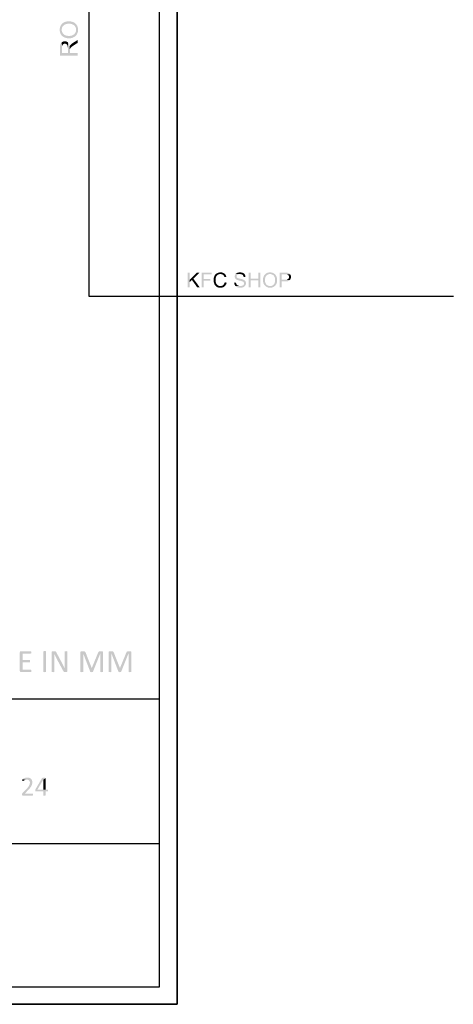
# Model space of a CAD drawing. Header units: millimetres. Extents: x 502444 to 745500, y -417645 to -375189.
# Tile 110 of 208: x 705053 to 708959, y -415327 to -406471. Entities that reach past the tile are written whole.
import ezdxf

# ---------------------------------------------------------------- set-up
doc = ezdxf.new("R2010")
doc.units = ezdxf.units.MM
doc.layers.add('PDF_Geometry', color=7, linetype='Continuous')
doc.layers.add('PDF_Solid Fills', color=7, linetype='Continuous')

msp = doc.modelspace()

# ---------------------------------------------------------------- hatches: boundary and pattern name
at = {"layer": 'PDF_Solid Fills', "lineweight": 25, "transparency": 33554559}
for color, points in [(5, [(705413.96761, -406562.17941), (705413.96867, -406562.53173), (705414.06993, -406566.68468), (705414.34525, -406570.74163), (705414.79461, -406574.70259), (705415.41803, -406578.5665), (705416.2155, -406582.33442), (705417.18648, -406586.00635), (705418.33153, -406589.58123), (705419.65061, -406593.06013), (705421.14322, -406596.44303), (705422.80989, -406599.72994), (705424.6506, -406602.92086), (705426.66484, -406606.01473), (705428.85364, -406609.01262), (705431.21598, -406611.91451), (705433.75236, -406614.72041), (705436.46228, -406617.43031), (705438.1706, -406618.99466), (705440.85889, -406621.25942), (705443.65793, -406623.38705), (705446.5672, -406625.37755), (705449.58777, -406627.23092), (705452.71856, -406628.94716), (705455.96011, -406630.52627), (705459.31295, -406631.96719), (705462.77549, -406633.27204), (705466.34932, -406634.43871), (705470.03391, -406635.46824), (705473.82873, -406636.36064), (705477.73431, -406637.11486), (705481.75065, -406637.733), (705485.87775, -406638.21401), (705490.1156, -406638.55684), (705494.46369, -406638.76253), (705498.92254, -406638.8311), (705501.39458, -406638.79945), (705505.31809, -406638.61697), (705509.2031, -406638.27097), (705513.04909, -406637.76359), (705516.85656, -406637.09376), (705520.62554, -406636.26043), (705524.35549, -406635.26571), (705528.04693, -406634.10748), (705531.69935, -406632.78681), (705535.31326, -406631.30475), (705538.88867, -406629.65918), (705540.74996, -406628.72459), (705544.19246, -406626.82164), (705547.4915, -406624.76363), (705550.64603, -406622.5495), (705553.65709, -406620.17925), (705556.52417, -406617.65394), (705559.24674, -406614.97251), (705561.82584, -406612.13497), (705561.49251, -406562.39777), (705561.46561, -406564.25747), (705561.22195, -406568.23952), (705560.72405, -406572.10027), (705559.97142, -406575.83866), (705558.96404, -406579.45679), (705557.70191, -406582.95256), (705556.18556, -406586.32703), (705554.415, -406589.58018), (705552.38916, -406592.71203), (705550.10911, -406595.72257), (705547.5743, -406598.6118), (705544.78528, -406601.37867), (705542.48676, -406603.41664), (705539.70354, -406605.58541), (705536.77106, -406607.56536), (705533.68932, -406609.3565), (705530.45885, -406610.95881), (705527.07963, -406612.37337), (705523.55064, -406613.5991), (705519.87343, -406614.63602), (705516.04696, -406615.48412), (705512.07124, -406616.14445), (705507.94678, -406616.61597), (705503.67306, -406616.89867), (705499.25007, -406616.99255), (705496.54597, -406616.96935), (705491.7828, -406616.80795), (705487.21424, -406616.49361), (705482.84084, -406616.0242), (705478.66205, -406615.40184), (705474.67894, -406614.62547), (705470.88992, -406613.69615), (705467.29657, -406612.61176), (705463.89785, -406611.37443), (705460.69427, -406609.98413), (705457.68532, -406608.43878), (705454.87203, -406606.74047), (705452.25284, -406604.88921), (705449.82933, -406602.88289), (705447.60043, -406600.72361), (705447.21119, -406600.31116), (705444.60676, -406597.34493), (705442.25023, -406594.27743), (705440.14159, -406591.10655), (705438.28136, -406587.83441), (705436.6685, -406584.45994), (705435.30458, -406580.98316), (705434.18802, -406577.40406), (705433.31988, -406573.72368), (705432.69963, -406569.941), (705432.32779, -406566.05704), (705432.20385, -406562.06971), (705431.28771, -406512.73441), (705428.89426, -406515.74178), (705426.65218, -406518.90211), (705424.55988, -406522.21539), (705423.06463, -406524.84618), (705421.33626, -406528.24175), (705419.78985, -406531.7122), (705418.4254, -406535.25861), (705417.24292, -406538.87885), (705416.24187, -406542.57504), (705415.4233, -406546.34613), (705414.7867, -406550.19105), (705414.33153, -406554.11193), (705414.05886, -406558.1077)]), (5, [(705431.28771, -406512.73441), (705432.20385, -406562.06971), (705432.28138, -406558.97478), (705432.61629, -406555.02543), (705433.21492, -406551.17839), (705434.07832, -406547.43262), (705435.20595, -406543.78706), (705436.59835, -406540.24382), (705438.25447, -406536.80185), (705440.17482, -406533.4622), (705441.87735, -406530.95798), (705444.22649, -406527.96116), (705446.78714, -406525.16158), (705449.56087, -406522.56033), (705452.54662, -406520.15738), (705455.74492, -406517.95169), (705459.15578, -406515.94431), (705462.77866, -406514.13525), (705466.07664, -406512.765), (705469.51176, -406511.55087), (705473.06819, -406510.49813), (705476.74592, -406509.60783), (705480.54549, -406508.87893), (705484.46583, -406508.31248), (705488.50854, -406507.90741), (705492.67203, -406507.6648), (705496.95736, -406507.58358), (705498.67834, -406507.59518), (705503.16198, -406507.74602), (705507.48739, -406508.06881), (705511.65563, -406508.56353), (705515.66617, -406509.23125), (705519.51953, -406510.06986), (705523.21519, -406511.08146), (705526.75369, -406512.265), (705530.13448, -406513.62048), (705533.35757, -406515.1479), (705536.42349, -406516.84726), (705539.33171, -406518.71962), (705542.08276, -406520.76286), (705544.6761, -406522.97911), (705546.32484, -406524.56032), (705548.95721, -406527.3736), (705551.33906, -406530.31136), (705553.46985, -406533.3757), (705555.35013, -406536.56451), (705556.97987, -406539.87884), (705558.35856, -406543.31871), (705559.48671, -406546.8841), (705560.36435, -406550.57396), (705560.99093, -406554.38935), (705561.36699, -406558.33132), (705561.49251, -406562.39777), (705561.82584, -406612.13497), (705564.26097, -406609.14236), (705566.5521, -406605.99364), (705568.69925, -406602.6888), (705570.48932, -406599.60547), (705572.22402, -406596.23523), (705573.7757, -406592.78482), (705575.14543, -406589.25423), (705576.33213, -406585.64243), (705577.33635, -406581.95151), (705578.15808, -406578.17937), (705578.79732, -406574.32706), (705579.25354, -406570.39458), (705579.5278, -406566.38194), (705579.61904, -406562.28806), (705579.60111, -406560.53069), (705579.4297, -406556.58555), (705579.0758, -406552.69105), (705578.5394, -406548.84928), (705577.82106, -406545.06026), (705576.92021, -406541.32293), (705575.83741, -406537.63729), (705574.57212, -406534.00333), (705573.12434, -406530.42212), (705571.49407, -406526.89365), (705569.68184, -406523.41581), (705568.60273, -406521.51075), (705566.56317, -406518.25654), (705564.35538, -406515.14896), (705561.97933, -406512.18905), (705559.43503, -406509.37471), (705556.72248, -406506.70805), (705553.84169, -406504.18696), (705550.79265, -406501.81355), (705547.57536, -406499.58676), (705544.18982, -406497.5066), (705540.63603, -406495.57201), (705538.66188, -406494.59522), (705535.2621, -406493.05936), (705531.78637, -406491.67012), (705528.23417, -406490.42645), (705524.60548, -406489.32941), (705520.90085, -406488.37794), (705517.11922, -406487.57414), (705513.26164, -406486.91591), (705509.32758, -406486.40326), (705505.31651, -406486.03828), (705501.2295, -406485.81887), (705497.06653, -406485.74503), (705495.36348, -406485.75663), (705491.22109, -406485.88638), (705487.1557, -406486.15853), (705483.16731, -406486.57309), (705479.25646, -406487.13005), (705475.42314, -406487.83047), (705471.66682, -406488.67329), (705467.9875, -406489.65852), (705464.38572, -406490.78616), (705460.86094, -406492.05725), (705457.41317, -406493.47075), (705454.04292, -406495.02665), (705452.25073, -406495.94648), (705448.80454, -406497.8874), (705445.50919, -406499.98022), (705442.36363, -406502.226), (705439.36891, -406504.62473), (705436.52504, -406507.17535), (705433.83095, -406509.87893)]), (5, [(705504.05491, -406710.679), (705505.80227, -406747.80336), (705505.80227, -406747.69894), (705505.88929, -406742.79705), (705506.14404, -406738.90149), (705506.56651, -406736.0112), (705507.33866, -406733.40045), (705508.83233, -406729.8319), (705510.82493, -406726.29288), (705512.4589, -406724.08297), (705514.87397, -406721.4258), (705517.89664, -406718.59564), (705521.52638, -406715.59248), (705523.50528, -406714.06823), (705526.12816, -406712.12519), (705529.0406, -406710.04081), (705532.24207, -406707.81719), (705535.73362, -406705.45327), (705539.5142, -406702.95012), (705543.58433, -406700.30561), (705576.88909, -406679.12318), (705576.88909, -406652.4798), (705533.3196, -406680.3236), (705533.06749, -406680.48816), (705529.55062, -406682.85734), (705526.20358, -406685.26662), (705523.02743, -406687.71598), (705520.02164, -406690.20332), (705517.1862, -406692.73074), (705514.52113, -406695.29718), (705512.02641, -406697.90372), (705510.26903, -406700.05033), (705508.2126, -406703.05138), (705506.14088, -406706.59357)]), (5, [(705416.80674, -406722.58086), (705416.80674, -406793.55429), (705576.88909, -406793.55429), (705576.88909, -406772.37186), (705505.80227, -406772.37186), (705505.80227, -406747.80336), (705504.05491, -406710.679), (705503.45787, -406706.86572), (705502.57918, -406702.51024), (705501.5238, -406698.40266), (705500.29279, -406694.54402), (705498.88509, -406690.93433), (705497.30124, -406687.57252), (705495.54122, -406684.45966), (705493.60505, -406681.59469), (705491.49271, -406678.97866), (705489.20421, -406676.61158), (705488.54124, -406675.99871), (705487.45686, -406772.37186), (705434.49656, -406772.37186), (705434.49656, -406721.70745), (705432.38423, -406674.97973), (705429.4375, -406677.52614), (705426.83255, -406680.30461), (705424.56885, -406683.31726), (705422.64639, -406686.56303), (705421.06569, -406690.04192), (705420.62899, -406691.2434), (705419.73289, -406694.15267), (705418.95705, -406697.34992), (705418.29988, -406700.8362), (705417.76243, -406704.60939), (705417.34418, -406708.67057), (705417.04566, -406713.01865), (705416.86686, -406717.65577)]), (5, [(705432.38423, -406674.97973), (705434.49656, -406721.70745), (705434.50236, -406720.718), (705434.70068, -406716.03236), (705435.18063, -406711.71275), (705435.94276, -406707.76023), (705436.98706, -406704.17269), (705438.31354, -406700.95223), (705439.92218, -406698.09886), (705441.813, -406695.61048), (705443.23652, -406694.13157), (705446.15687, -406691.71597), (705449.34199, -406689.83728), (705452.79134, -406688.49446), (705456.506, -406687.68961), (705460.48541, -406687.42168), (705464.02971, -406687.65163), (705467.7739, -406688.4375), (705471.36038, -406689.78032), (705474.79022, -406691.68011), (705475.28284, -406692.00395), (705478.20741, -406694.35099), (705480.7016, -406697.15477), (705482.76542, -406700.4132), (705484.39937, -406704.12733), (705485.25802, -406706.76234), (705486.04969, -406710.0482), (705486.66519, -406713.70008), (705487.10506, -406717.71484), (705487.3693, -406722.09458), (705487.45686, -406726.83929), (705487.45686, -406772.37186), (705488.54124, -406675.99871), (705485.58714, -406673.5578), (705482.4748, -406671.44177), (705479.20477, -406669.65169), (705475.77704, -406668.1865), (705472.19108, -406667.04726), (705468.44689, -406666.23397), (705464.545, -406665.74558), (705460.48541, -406665.58313), (705458.3177, -406665.62849), (705454.38891, -406665.95233), (705450.56719, -406666.5884), (705446.85307, -406667.53461), (705443.24548, -406668.79304), (705439.74602, -406670.36266), (705436.3531, -406672.24345), (705435.67219, -406672.6675)]), (5, [(706583.56347, -408746.43908), (706565.91004, -408746.43908), (706565.91004, -408879.83428), (706583.56347, -408879.83428), (706583.56347, -408833.61025), (706583.56347, -408812.5908)]), (5, [(706673.74175, -408746.43908), (706649.8096, -408746.43908), (706583.56347, -408812.5908), (706583.56347, -408833.61025), (706605.40255, -408812.31812), (706617.77883, -408800.48904)]), (5, [(706781.84641, -408746.43908), (706691.85009, -408746.43908), (706691.85009, -408879.83428), (706709.50379, -408879.83428), (706709.50379, -408819.23319), (706772.10989, -408819.23319), (706772.10989, -408803.49167), (706709.50379, -408803.49167), (706709.50379, -408762.18166), (706781.84641, -408762.18166)]), (5, [(706820.35869, -408759.18694), (706818.21761, -408761.19432), (706816.18703, -408763.3209), (706814.26694, -408765.56561), (706812.45708, -408767.93058), (706810.75772, -408770.4137), (706809.16859, -408773.01707), (706807.68969, -408775.73858), (706807.01907, -408777.08035), (706805.84687, -408779.63309), (706804.77699, -408782.25228), (706803.80864, -408784.93792), (706802.94234, -408787.69161), (706802.17863, -408790.51175), (706801.51618, -408793.3994), (706800.95527, -408796.35456), (706800.49746, -408799.3767), (706800.1404, -408802.46582), (706799.88565, -408805.62194), (706799.73296, -408808.84556), (706799.68153, -408812.13616), (706799.68391, -408812.76063), (706799.75089, -408815.87032), (706799.91228, -408818.94679), (706800.1702, -408821.99003), (706800.52278, -408825.00058), (706800.97135, -408827.97789), (706801.51487, -408830.9225), (706802.15384, -408833.83388), (706802.88854, -408836.71257), (706803.71792, -408839.55802), (706804.64355, -408842.37025), (706805.66411, -408845.14978), (706806.77962, -408847.89608), (706806.93073, -408848.25262), (706808.25694, -408851.16822), (706809.68863, -408853.95619), (706811.22633, -408856.61546), (706812.87058, -408859.1471), (706814.62031, -408861.5511), (706816.47605, -408863.82642), (706818.43755, -408865.97356), (706820.50585, -408867.99307), (706860.92266, -408867.00467), (706858.01919, -408866.91396), (706855.03317, -408866.62493), (706852.10175, -408866.13812), (706849.22544, -408865.45246), (706846.40319, -408864.5685), (706843.63526, -408863.48622), (706840.92272, -408862.20511), (706838.26476, -408860.72621), (706837.32489, -408860.14182), (706834.96677, -408858.48149), (706832.76662, -408856.63709), (706830.72523, -408854.60914), (706828.841, -408852.39712), (706827.11527, -408850.0005), (706825.54724, -408847.42087), (706824.13796, -408844.65664), (706822.88611, -408841.70833), (706822.83917, -408841.58861), (706821.89666, -408839.02374), (706821.0541, -408836.37238), (706820.3107, -408833.63399), (706819.66592, -408830.80963), (706819.12083, -408827.89824), (706818.67436, -408824.90089), (706818.32758, -408821.81651), (706818.07995, -408818.64616), (706817.93096, -408815.38878), (706817.88164, -408812.04491), (706817.90538, -408810.04439), (706818.03486, -408807.01908), (706818.27616, -408804.01329), (706818.62874, -408801.02649), (706819.09314, -408798.05919), (706819.66909, -408795.11194), (706820.35632, -408792.18368), (706821.15616, -408789.27441), (706822.06755, -408786.38518), (706822.45362, -408785.28919), (706823.60763, -408782.45797), (706824.93806, -408779.77022), (706826.44517, -408777.22487), (706828.12845, -408774.82297), (706829.98841, -408772.56243), (706832.02427, -408770.44535), (706834.23735, -408768.47173), (706836.62684, -408766.63945), (706836.86577, -408766.47068), (706839.1983, -408764.95907), (706841.65426, -408763.62575), (706844.23336, -408762.46963), (706846.9351, -408761.49179), (706849.75998, -408760.69221), (706852.70749, -408760.06985), (706855.77816, -408759.6247), (706858.97145, -408759.35783), (706862.28817, -408759.26922)]), (5, [(706862.65182, -408744.16483), (706861.96011, -408744.168), (706858.84804, -408744.25977), (706855.78317, -408744.47812), (706852.7663, -408744.82411), (706849.7969, -408745.29774), (706846.8755, -408745.89795), (706844.00182, -408746.62579), (706841.17562, -408747.48022), (706838.39688, -408748.46229), (706835.6664, -408749.57199), (706832.98313, -408750.80827), (706830.34785, -408752.17219), (706830.02533, -408752.35046), (706827.44332, -408753.88105), (706824.97129, -408755.53083), (706822.60974, -408757.29876), (706820.35869, -408759.18694), (706862.28817, -408759.26922), (706865.34617, -408759.35994), (706868.51573, -408759.66057), (706871.54077, -408760.17428), (706874.42078, -408760.89791), (706877.156, -408761.83461), (706879.74618, -408762.98229), (706882.19106, -408764.34093), (706884.49116, -408765.9116), (706885.62275, -408766.81034), (706887.56473, -408768.59092), (706889.39278, -408770.58881), (706891.10612, -408772.80188), (706892.70501, -408775.23225), (706894.18997, -408777.87782), (706895.56048, -408780.73962), (706896.81708, -408783.81873), (706897.95869, -408787.11302), (706915.33944, -408783.0181), (706914.60474, -408780.64785), (706913.54092, -408777.65946), (706912.35711, -408774.79133), (706911.05359, -408772.04239), (706909.63138, -408769.41265), (706908.0884, -408766.90316), (706906.42623, -408764.51288), (706904.64432, -408762.24178), (706902.74296, -408760.09094), (706900.72213, -408758.0593), (706898.58131, -408756.14792), (706896.32051, -408754.35573), (706896.26671, -408754.31564), (706893.95, -408752.69434), (706891.54494, -408751.21333), (706889.05233, -408749.87473), (706886.47164, -408748.67642), (706883.80287, -408747.61841), (706881.04523, -408746.7028), (706878.2003, -408745.92643), (706875.26677, -408745.29247), (706872.24489, -408744.7988), (706869.13545, -408744.44648), (706865.93768, -408744.23551)]), (5, [(706997.63931, -408759.67639), (706995.96289, -408761.99917), (706994.8081, -408763.89157), (706993.40884, -408766.58987), (706992.26433, -408769.34408), (706991.37483, -408772.15421), (706990.73875, -408775.02129), (706990.35716, -408777.94533), (706990.23031, -408780.92528), (706990.32868, -408783.54447), (706990.70157, -408786.54551), (706991.35109, -408789.44055), (706992.27778, -408792.22904), (706993.48162, -408794.91099), (706994.96184, -408797.48641), (706995.54043, -408798.37829), (706997.20735, -408800.60877), (706999.11531, -408802.71846), (707001.2643, -408804.70738), (707003.65459, -408806.57605), (707006.28538, -408808.32446), (707009.15721, -408809.95209), (707010.88005, -408810.80388), (707012.92593, -408811.6926), (707015.24501, -408812.59291), (707017.83889, -408813.50482), (707020.7057, -408814.42782), (707023.84572, -408815.36189), (707027.26001, -408816.30756), (707030.94803, -408817.26431), (707034.90978, -408818.23266), (707035.54111, -408818.38614), (707039.8056, -408819.43572), (707043.67716, -408820.41409), (707047.15631, -408821.32073), (707050.24201, -408822.15617), (707052.9361, -408822.92041), (707055.2362, -408823.61292), (707057.14468, -408824.23422), (707058.65998, -408824.7838), (707061.43897, -408825.94044), (707064.35168, -408827.42145), (707066.86116, -408829.02693), (707068.9677, -408830.75636), (707070.67154, -408832.6092), (707072.2343, -408835.01637), (707073.38831, -408837.68777), (707074.08055, -408840.55538), (707074.31156, -408843.61919), (707074.30998, -408843.87552), (707074.04838, -408846.8349), (707073.33979, -408849.67455), (707072.18367, -408852.39396), (707070.58083, -408854.99363), (707069.161, -408856.72992), (707067.13121, -408858.65923), (707064.76518, -408860.39288), (707062.06265, -408861.93085), (707059.0239, -408863.27367), (707058.9258, -408863.31165), (707056.29395, -408864.21776), (707053.53235, -408864.9588), (707050.64127, -408865.53527), (707047.61992, -408865.94719), (707044.46935, -408866.19402), (707041.1885, -408866.27683), (706997.00983, -408866.67609), (706999.08551, -408868.74201), (707001.31098, -408870.65867), (707003.68571, -408872.42555), (707006.2097, -408874.04369), (707008.88295, -408875.51256), (707011.70573, -408876.83165), (707012.40351, -408877.12754), (707014.86105, -408878.07374), (707017.4304, -408878.92078), (707020.11182, -408879.66814), (707022.9048, -408880.31582), (707025.80959, -408880.86381), (707028.82593, -408881.31212), (707031.95409, -408881.66075), (707035.19327, -408881.91022), (707038.54426, -408882.05948), (707042.00786, -408882.10906), (707044.62046, -408882.06423), (707047.76707, -408881.88596), (707050.8409, -408881.57162), (707053.84248, -408881.1212), (707056.771, -408880.53523), (707059.62754, -408879.81318), (707062.41076, -408878.95506), (707065.12145, -408877.96139), (707067.7599, -408876.83165), (707069.8783, -408875.80528), (707072.60033, -408874.28788), (707075.14648, -408872.62755), (707077.51593, -408870.82375), (707079.70949, -408868.87809), (707081.72637, -408866.78896), (707083.56681, -408864.5569), (707085.2311, -408862.1819), (707085.41095, -408861.90289), (707086.98057, -408859.23465), (707088.30915, -408856.51578), (707089.39591, -408853.74627), (707090.24111, -408850.92613), (707090.84501, -408848.05589), (707091.20708, -408845.13501), (707091.3276, -408842.1635), (707091.26168, -408839.846), (707090.95919, -408836.79221), (707090.41226, -408833.84601), (707089.62007, -408831.009), (707088.58394, -408828.27957), (707087.30309, -408825.6588), (707085.77725, -408823.14615), (707085.14619, -408822.25111), (707083.44603, -408820.1335), (707081.52331, -408818.11926), (707079.37853, -408816.20735), (707077.01198, -408814.39828), (707074.42259, -408812.69207), (707071.61194, -408811.08869), (707068.57846, -408809.58817), (707068.32187, -408809.47267), (707066.57319, -408808.74007), (707064.5637, -408807.98269), (707062.29314, -408807.20052), (707059.76229, -408806.39356), (707056.96984, -408805.56234), (707053.91684, -408804.70633), (707050.60277, -408803.82553), (707047.02789, -408802.91994), (707043.19192, -408801.98956), (707039.09568, -408801.03493), (707036.90344, -408800.53545), (707032.72228, -408799.52332), (707028.9061, -408798.51489), (707025.45622, -408797.5112), (707022.37157, -408796.5112), (707019.65296, -408795.5149), (707017.2996, -408794.52334), (707015.312, -408793.53547), (707013.68963, -408792.5513), (707012.43331, -408791.57187), (707011.28274, -408790.44213), (707009.51691, -408788.13886), (707008.25558, -408785.58771), (707007.49872, -408782.78919), (707007.24661, -408779.74279), (707007.34709, -408777.83984), (707007.88137, -408775.08668), (707008.87557, -408772.48015), (707010.32941, -408770.02235), (707012.24344, -408767.71118), (707014.61738, -408765.54768), (707015.00872, -408765.24388), (707016.966, -408763.95064), (707019.18224, -408762.82933), (707021.65691, -408761.87997), (707024.39056, -408761.10465), (707027.38316, -408760.50023), (707030.63394, -408760.06879), (707034.14422, -408759.81036), (707037.91267, -408759.72386)]), (5, [(707037.18456, -408744.16483), (707036.13894, -408744.17116), (707032.96147, -408744.27981), (707029.85547, -408744.51926), (707026.81987, -408744.89057), (707023.85522, -408745.39268), (707020.96177, -408746.02558), (707018.13899, -408746.79035), (707015.38715, -408747.68697), (707012.70625, -408748.7144), (707011.88874, -408749.06144), (707009.01507, -408750.43485), (707006.34077, -408751.9665), (707003.86635, -408753.65637), (707001.59104, -408755.50446), (706999.51536, -408757.51078), (706997.63931, -408759.67639), (707037.91267, -408759.72386), (707038.9873, -408759.7323), (707042.52447, -408759.88103), (707045.84461, -408760.21753), (707048.94771, -408760.74284), (707051.83378, -408761.45487), (707054.50307, -408762.35571), (707056.95507, -408763.44431), (707059.19003, -408764.72068), (707061.20796, -408766.18481), (707061.96825, -408766.84093), (707063.88754, -408768.7924), (707065.56845, -408770.97277), (707067.01069, -408773.38099), (707068.2148, -408776.01706), (707069.18078, -408778.88098), (707069.90889, -408781.97274), (707070.39834, -408785.29341), (707087.32419, -408784.01915), (707087.24824, -408782.60776), (707086.93284, -408779.54026), (707086.41412, -408776.56242), (707085.69233, -408773.67319), (707084.76723, -408770.87256), (707083.63854, -408768.15949), (707082.30706, -408765.53608), (707080.77225, -408763.00022), (707079.76698, -408761.54875), (707077.96556, -408759.27871), (707075.98508, -408757.16268), (707073.82475, -408755.20172), (707071.48536, -408753.39371), (707068.96691, -408751.74076), (707066.26913, -408750.24182), (707063.3915, -408748.89583), (707061.04472, -408747.98338), (707058.36752, -408747.08887), (707055.60302, -408746.3125), (707052.7515, -408745.65639), (707049.81269, -408745.11947), (707046.78633, -408744.70175), (707043.67294, -408744.40323), (707040.47252, -408744.2239)]), (5, [(707133.64157, -408746.43908), (707115.9884, -408746.43908), (707115.9884, -408879.83428), (707133.64157, -408879.83428), (707133.64157, -408816.9584), (707202.9813, -408816.9584), (707133.64157, -408801.21689)]), (5, [(707220.63526, -408746.43908), (707202.9813, -408746.43908), (707202.9813, -408801.21689), (707133.64157, -408801.21689), (707202.9813, -408816.9584), (707202.9813, -408879.83428), (707220.63526, -408879.83428)]), (5, [(707308.53823, -408744.07411), (707308.24392, -408744.07411), (707304.78323, -408744.1585), (707301.40217, -408744.38846), (707298.10155, -408744.76293), (707294.88135, -408745.28192), (707291.74133, -408745.94647), (707288.68121, -408746.75554), (707285.70179, -408747.71018), (707282.80228, -408748.80828), (707279.98293, -408750.053), (707277.24401, -408751.44118), (707274.58526, -408752.97493), (707272.00668, -408754.65425), (707269.50801, -408756.47809), (707267.08977, -408758.44644), (707264.75143, -408760.5593), (707262.49326, -408762.81773), (707261.18946, -408764.24178), (707259.30155, -408766.48122), (707257.52835, -408768.81349), (707255.86986, -408771.23859), (707254.32503, -408773.75546), (707252.89492, -408776.36411), (707251.57926, -408779.06558), (707250.37831, -408781.85882), (707249.29156, -408784.74488), (707248.31899, -408787.72272), (707247.46139, -408790.79286), (707246.7172, -408793.9553), (707246.08824, -408797.20951), (707245.57374, -408800.55655), (707245.17316, -408803.99536), (707244.88703, -408807.52647), (707244.71562, -408811.1504), (707244.65813, -408814.86558), (707244.6845, -408816.9257), (707244.83693, -408820.19521), (707245.12464, -408823.43201), (707245.54763, -408826.63717), (707246.10644, -408829.80963), (707246.80079, -408832.95044), (707247.62991, -408836.05856), (707248.59456, -408839.1345), (707249.69504, -408842.17827), (707250.93079, -408845.18986), (707252.30184, -408848.16928), (707253.08084, -408849.71991), (707254.66654, -408852.58911), (707256.38172, -408855.33751), (707258.22718, -408857.96672), (707260.20213, -408860.47568), (707262.30681, -408862.86439), (707264.54125, -408865.13337), (707266.90596, -408867.28263), (707308.35626, -408867.00467), (707306.80616, -408866.98252), (707303.48787, -408866.77946), (707300.27058, -408866.36438), (707297.15456, -408865.73727), (707294.13953, -408864.89761), (707291.2263, -408863.84593), (707288.41381, -408862.58275), (707285.70258, -408861.10701), (707283.09262, -408859.41873), (707280.58393, -408857.51894), (707278.1765, -408855.40713), (707275.87007, -408853.08277), (707274.17176, -408851.16769), (707272.3648, -408848.84808), (707270.71476, -408846.40452), (707269.22188, -408843.83649), (707267.88644, -408841.14452), (707266.70765, -408838.32859), (707265.68629, -408835.3882), (707264.82184, -408832.32387), (707264.11483, -408829.13506), (707263.56499, -408825.8223), (707263.17179, -408822.38507), (707262.9363, -408818.8239), (707262.85745, -408815.13879), (707262.87696, -408812.88563), (707263.01145, -408808.91623), (707263.27411, -408805.10928), (707263.6652, -408801.46477), (707264.18366, -408797.98272), (707264.83028, -408794.66363), (707265.60559, -408791.50647), (707266.50854, -408788.51175), (707267.5394, -408785.67948), (707268.6992, -408783.01071), (707269.98612, -408780.50334), (707271.4012, -408778.15841), (707272.94497, -408775.97592), (707274.61664, -408773.95694), (707276.41622, -408772.09935), (707276.75983, -408771.77551), (707279.23161, -408769.60463), (707281.78856, -408767.6405), (707284.4307, -408765.88418), (707287.15775, -408764.33355), (707289.97024, -408762.98967), (707292.86712, -408761.8536), (707295.84971, -408760.92322), (707298.91694, -408760.1996), (707302.06936, -408759.68272), (707305.3067, -408759.3726), (707308.62947, -408759.26922), (707349.74433, -408758.50551), (707347.23801, -408756.51184), (707344.60353, -408754.6437), (707341.84325, -408752.90004), (707339.65048, -408751.65426), (707336.82032, -408750.21334), (707333.92818, -408748.92537), (707330.97329, -408747.78824), (707327.95563, -408746.80301), (707324.876, -408745.96862), (707321.7336, -408745.28614), (707318.52844, -408744.75555), (707315.26078, -408744.37685), (707311.93089, -408744.14901)]), (5, [(707349.74433, -408758.50551), (707308.62947, -408759.26922), (707311.20884, -408759.33356), (707314.49997, -408759.6131), (707317.70592, -408760.11204), (707320.82801, -408760.83145), (707323.86545, -408761.77132), (707326.81797, -408762.93166), (707329.68664, -408764.3114), (707332.47038, -408765.9116), (707334.55688, -408767.33038), (707337.05449, -408769.28818), (707339.38782, -408771.42214), (707341.55554, -408773.73331), (707343.55843, -408776.22065), (707345.39598, -408778.88625), (707347.06897, -408781.72802), (707348.57688, -408784.74699), (707349.71796, -408787.49541), (707350.73035, -408790.35774), (707351.60746, -408793.32134), (707352.34981, -408796.3862), (707352.95714, -408799.55181), (707353.42945, -408802.8192), (707353.767, -408806.18734), (707353.969, -408809.65726), (707354.03704, -408813.22793), (707354.0265, -408814.66252), (707353.90123, -408818.39827), (707353.63198, -408822.00269), (707353.2198, -408825.47631), (707352.66389, -408828.81808), (707351.96479, -408832.02904), (707351.1217, -408835.10867), (707350.13595, -408838.05697), (707349.00646, -408840.87447), (707347.733, -408843.56012), (707346.31634, -408846.11496), (707344.75648, -408848.53848), (707343.0529, -408850.83067), (707341.20638, -408852.99153), (707339.88888, -408854.36547), (707337.54447, -408856.55903), (707335.09564, -408858.54373), (707332.54264, -408860.31957), (707329.88495, -408861.88602), (707327.12256, -408863.24414), (707324.25601, -408864.39339), (707321.28503, -408865.33326), (707318.20961, -408866.06428), (707315.0295, -408866.58696), (707311.74497, -408866.90024), (707308.35626, -408867.00467), (707266.90596, -408867.28263), (707269.40041, -408869.31163), (707272.02435, -408871.22091), (707274.7783, -408873.00993), (707277.34791, -408874.50149), (707280.15619, -408875.94716), (707283.03197, -408877.24041), (707285.97447, -408878.38122), (707288.98369, -408879.37067), (707292.06042, -408880.20717), (707295.20388, -408880.89177), (707298.41457, -408881.42447), (707301.69173, -408881.80474), (707305.03586, -408882.03311), (707308.44698, -408882.10906), (707309.91164, -408882.09429), (707313.19987, -408881.95136), (707316.44511, -408881.65653), (707319.64658, -408881.2098), (707322.80453, -408880.61118), (707325.91951, -408879.86065), (707328.99044, -408878.95823), (707332.01891, -408877.9039), (707335.00308, -408876.69716), (707337.94453, -408875.33904), (707340.8422, -408873.82902), (707342.43027, -408872.92976), (707345.14202, -408871.22988), (707347.73168, -408869.39022), (707350.19897, -408867.41026), (707352.54364, -408865.29002), (707354.76673, -408863.03), (707356.86694, -408860.62916), (707358.84531, -408858.08856), (707360.70106, -408855.40766), (707362.43496, -408852.58647), (707364.04651, -408849.62498), (707364.86059, -408847.97994), (707366.14091, -408845.14714), (707367.29887, -408842.25105), (707368.335, -408839.29115), (707369.24902, -408836.26742), (707370.04148, -408833.17988), (707370.71263, -408830.02904), (707371.26089, -408826.81439), (707371.68784, -408823.53591), (707371.99243, -408820.19363), (707372.17518, -408816.78804), (707372.23609, -408813.31917), (707372.2266, -408811.89987), (707372.11901, -408808.44788), (707371.89221, -408805.06023), (707371.54649, -408801.73692), (707371.08209, -408798.47797), (707370.49876, -408795.28388), (707369.79649, -408792.15362), (707368.97529, -408789.0877), (707368.03516, -408786.08613), (707366.97609, -408783.1489), (707365.79835, -408780.27654), (707364.50167, -408777.46748), (707363.73506, -408775.97487), (707362.11745, -408773.10251), (707360.37273, -408770.35674), (707358.50116, -408767.73544), (707356.50223, -408765.24072), (707354.37644, -408762.87047), (707352.12407, -408760.62576)]), (5, [(707445.30657, -408746.43908), (707394.9855, -408746.43908), (707394.9855, -408879.83428), (707412.63894, -408879.83428), (707412.63894, -408825.60289), (707446.85377, -408825.60289), (707447.69949, -408825.60026), (707451.84769, -408825.50532), (707455.79599, -408825.27483), (707459.54281, -408824.90827), (707463.08974, -408824.40616), (707466.43546, -408823.76798), (707469.58155, -408822.99425), (707472.5259, -408822.08444), (707475.27035, -408821.03909), (707477.81412, -408819.85766), (707480.15721, -408818.54015), (707482.2996, -408817.0871), (707484.24132, -408815.49849), (707485.98261, -408813.77381), (707487.77322, -408811.70578), (707412.63894, -408809.86137), (707412.63894, -408762.18166), (707446.76278, -408762.18166), (707488.83572, -408760.40002), (707486.76557, -408757.96965), (707484.5103, -408755.80298), (707482.06938, -408753.90109), (707480.92091, -408753.15109), (707478.28379, -408751.67325), (707475.4328, -408750.39055), (707472.3682, -408749.303), (707469.09051, -408748.4106), (707465.59897, -408747.71334), (707465.07497, -408747.62157), (707462.58922, -408747.25976), (707459.77989, -408746.9644), (707456.64698, -408746.73444), (707453.19104, -408746.57094), (707449.41072, -408746.47179)]), (5, [(707488.83572, -408760.40002), (707446.76278, -408762.18166), (707447.09058, -408762.18166), (707451.49457, -408762.23335), (707455.31102, -408762.37786), (707458.53965, -408762.6152), (707461.1802, -408762.94326), (707463.23346, -408763.36415), (707464.3015, -408763.68798), (707467.25297, -408764.92638), (707469.92411, -408766.58882), (707472.31519, -408768.67637), (707474.42568, -408771.18902), (707475.60922, -408773.08247), (707476.92277, -408775.88521), (707477.86106, -408778.89997), (707478.42409, -408782.12675), (707478.61212, -408785.56661), (707478.59787, -408786.58349), (707478.31359, -408790.05921), (707477.66459, -408793.27176), (707476.65141, -408796.22165), (707475.27351, -408798.90782), (707473.53038, -408801.33134), (707471.42279, -408803.49167), (707471.42068, -408803.49378), (707469.46815, -408804.98639), (707467.20629, -408806.27964), (707464.6343, -408807.37404), (707461.75246, -408808.26961), (707458.56101, -408808.96581), (707455.05917, -408809.46317), (707451.248, -408809.76169), (707447.12644, -408809.86137), (707412.63894, -408809.86137), (707487.77322, -408811.70578), (707489.66984, -408809.17572), (707491.34362, -408806.53702), (707492.7943, -408803.78966), (707494.02162, -408800.93313), (707495.02636, -408797.96795), (707495.80695, -408794.89412), (707496.3647, -408791.71164), (707496.69962, -408788.42051), (707496.81117, -408785.0202), (707496.73627, -408782.33456), (707496.42773, -408779.03709), (707495.88053, -408775.83668), (707495.0944, -408772.73437), (707494.0704, -408769.7291), (707492.80748, -408766.82194), (707492.41956, -408766.05718), (707490.7202, -408763.09621)]), (5, [(706617.77883, -408800.48904), (706605.40255, -408812.31812), (706652.90347, -408879.83428), (706676.19876, -408879.83428)]), (5, [(706899.96079, -408833.06437), (706899.22925, -408836.11183), (706898.30388, -408839.26741), (706897.24297, -408842.25474), (706896.04756, -408845.0733), (706894.71713, -408847.72361), (706893.25115, -408850.2062), (706891.65095, -408852.52001), (706889.91467, -408854.66505), (706888.04389, -408856.64236), (706886.03836, -408858.45143), (706885.75302, -408858.68613), (706883.4313, -408860.43191), (706880.99987, -408861.97251), (706878.4598, -408863.30743), (706875.81001, -408864.43717), (706873.05132, -408865.36122), (706870.18266, -408866.0801), (706867.20534, -408866.59381), (706864.11859, -408866.90183), (706860.92266, -408867.00467), (706820.50585, -408867.99307), (706822.67962, -408869.88441), (706824.95915, -408871.64759), (706827.34522, -408873.28314), (706827.92829, -408873.65866), (706830.20677, -408875.00834), (706832.5931, -408876.24094), (706835.08676, -408877.35591), (706837.68828, -408878.35327), (706840.39793, -408879.23354), (706843.21543, -408879.99673), (706846.13948, -408880.64229), (706849.17217, -408881.17025), (706852.31245, -408881.58111), (706855.55981, -408881.87436), (706858.91581, -408882.05052), (706862.37888, -408882.10906), (706864.75335, -408882.07162), (706867.93003, -408881.89704), (706871.02838, -408881.58164), (706874.04762, -408881.12436), (706876.98854, -408880.52573), (706879.85061, -408879.78576), (706882.63436, -408878.9039), (706885.33926, -408877.88122), (706887.96583, -408876.71667), (706890.51356, -408875.41077), (706892.98296, -408873.96352), (706895.37404, -408872.37438), (706897.68601, -408870.64443), (706898.17493, -408870.25203), (706900.27566, -408868.44612), (706902.27566, -408866.52155), (706904.17465, -408864.47831), (706905.97264, -408862.3164), (706907.66963, -408860.03581), (706909.26614, -408857.63708), (706910.76166, -408855.11916), (706912.1559, -408852.48309), (706913.44941, -408849.72835), (706914.64192, -408846.85494), (706915.73369, -408843.86286), (706916.72446, -408840.75211), (706917.61422, -408837.52269)]), (5, [(707001.78672, -408835.52111), (706985.13434, -408836.9768), (706985.19789, -408838.50423), (706985.46582, -408841.57911), (706985.91809, -408844.57541), (706986.55495, -408847.49313), (706987.37589, -408850.33278), (706988.38196, -408853.09385), (706989.57182, -408855.77686), (706990.94603, -408858.38181), (706992.5051, -408860.90817), (706993.30573, -408862.09646), (706995.08289, -408864.4609), (706997.00983, -408866.67609), (707041.1885, -408866.27683), (707038.02316, -408866.19666), (707034.90556, -408865.95299), (707031.88104, -408865.54529), (707028.94935, -408864.97303), (707026.11128, -408864.23728), (707023.36577, -408863.33696), (707020.71414, -408862.27315), (707018.43039, -408861.2125), (707015.6274, -408859.6587), (707013.11685, -408857.95037), (707010.8985, -408856.08804), (707008.97209, -408854.07117), (707007.33733, -408851.89976), (707006.16962, -408850.03215), (707004.91698, -408847.55958), (707003.85237, -408844.87235), (707002.97579, -408841.97046), (707002.28698, -408838.85285)]), (256, [(705153.20938, -412151.35196), (705064.14845, -412151.35196), (705062.37472, -412151.51124), (705057.91113, -412153.52759), (705055.76767, -412156.33507), (705054.86525, -412161.50489), (705054.86525, -412328.88469), (705055.48075, -412333.26654), (705057.91113, -412336.71695), (705059.56091, -412337.82981), (705064.14845, -412339.03762), (705154.22467, -412339.03762), (705156.4003, -412338.45745), (705157.99576, -412336.57191), (705159.01105, -412333.23595), (705159.30114, -412328.73965), (705159.01105, -412323.8077), (705157.99576, -412320.61678), (705156.4003, -412318.87628), (705154.22467, -412318.29611), (705079.81402, -412318.29611), (705079.81402, -412251.14124), (705142.76532, -412251.14124), (705144.94147, -412250.56107), (705146.53693, -412248.96561), (705147.40718, -412245.91974), (705147.69727, -412241.42344), (705147.40718, -412236.63706), (705146.53693, -412233.44614), (705144.94147, -412231.5606), (705142.76532, -412230.98043), (705079.81402, -412230.98043), (705079.81402, -412172.09294), (705153.20938, -412172.09294), (705155.385, -412171.51277), (705156.83543, -412169.62723), (705157.85072, -412166.43631), (705158.1408, -412161.94002), (705157.85072, -412157.00859), (705156.83543, -412153.81768), (705155.385, -412151.93213)]), (256, [(705292.02281, -412335.26653), (705291.44264, -412337.29712), (705289.41206, -412338.60249), (705285.64044, -412339.47274), (705280.75649, -412339.89521), (705279.54869, -412339.90787), (705274.36991, -412339.59405), (705273.60145, -412339.47274), (705269.68479, -412338.60249), (705267.6542, -412337.29712), (705267.07404, -412335.26653), (705267.07404, -412155.12305), (705267.79925, -412153.09247), (705269.97487, -412151.64205), (705273.89153, -412150.7718), (705279.54869, -412150.48171), (705284.77388, -412150.68161), (705285.64044, -412150.7718), (705289.41206, -412151.64205), (705291.44264, -412153.09247), (705292.02281, -412155.12305)]), (256, [(705364.69296, -412151.35196), (705352.36388, -412151.35196), (705349.6698, -412151.66367), (705345.25631, -412153.81768), (705342.83543, -412156.92315), (705341.92035, -412162.08506), (705341.92035, -412335.26653), (705342.50051, -412337.15208), (705344.5311, -412338.60249), (705348.30271, -412339.47274), (705349.07222, -412339.59985), (705354.24943, -412339.90787), (705355.55058, -412339.89363), (705360.34171, -412339.47274), (705364.25784, -412338.60249), (705366.28895, -412337.15208), (705366.86912, -412335.26653), (705366.86912, -412221.98784), (705366.86806, -412220.50525), (705366.85593, -412215.49682), (705366.82745, -412210.47205), (705366.78367, -412205.43198), (705366.72408, -412200.37609), (705366.70719, -412199.14772), (705366.6265, -412194.05174), (705366.52998, -412189.00429), (705366.41764, -412184.00535), (705366.28895, -412179.05494), (705366.57903, -412179.05494), (705386.16073, -412166.58135), (705384.20029, -412162.99698), (705381.6639, -412159.03918), (705380.66971, -412157.78285), (705377.16761, -412154.39784), (705376.55896, -412154.00016), (705371.94558, -412152.07717), (705369.9862, -412151.69374)]), (256, [(705471.59561, -412150.91684), (705470.12621, -412150.92792), (705465.35829, -412151.20692), (705461.44216, -412152.07717), (705459.41105, -412153.67263), (705458.83088, -412155.55818), (705458.83088, -412257.37804), (705458.83457, -412260.93183), (705458.8504, -412265.87379), (705458.8794, -412270.89277), (705458.92107, -412275.99033), (705458.97592, -412281.16542), (705458.98331, -412285.1153), (705459.01548, -412290.24556), (705459.0735, -412295.28563), (705459.15683, -412300.23656), (705459.26601, -412305.09731), (705459.12096, -412305.09731), (705441.42481, -412320.76183), (705441.82882, -412321.54189), (705444.44537, -412326.2328), (705446.93693, -412330.04503), (705448.7692, -412332.39312), (705452.15896, -412335.70165), (705453.34356, -412336.59881), (705457.81559, -412338.60249), (705459.47645, -412339.01283), (705464.63308, -412339.47274), (705472.90099, -412339.47274), (705476.67208, -412338.89258), (705480.29865, -412337.00703), (705482.76436, -412333.67107), (705483.77965, -412328.73965), (705483.77965, -412155.55818), (705483.19948, -412153.67263), (705481.1689, -412152.07717), (705477.39729, -412151.20692), (705476.71585, -412151.13361)]), (256, [(705626.65478, -412151.35196), (705611.27929, -412151.35196), (705608.23711, -412151.77021), (705604.02667, -412153.96272), (705603.83733, -412154.12306), (705601.58628, -412157.57558), (705600.83576, -412162.66522), (705600.83576, -412335.26653), (705601.41592, -412337.29712), (705603.30147, -412338.60249), (705607.07308, -412339.47274), (705608.0831, -412339.62728), (705613.01979, -412339.90787), (705614.71388, -412339.88361), (705619.25712, -412339.47274), (705623.0282, -412338.60249), (705625.20436, -412337.29712), (705625.78453, -412335.26653), (705625.78453, -412171.80285), (705625.92957, -412171.80285), (705648.55714, -412166.58135), (705647.56189, -412163.89623), (705645.51127, -412159.76439), (705644.40947, -412158.23327), (705641.01444, -412154.97801), (705639.4232, -412153.96746), (705634.92269, -412152.22221), (705631.65529, -412151.63941)]), (256, [(705794.18832, -412151.35196), (705778.08737, -412151.35196), (705776.16411, -412151.40576), (705771.55996, -412152.07717), (705770.65147, -412152.39205), (705766.48376, -412154.68793), (705765.34558, -412155.76334), (705762.27702, -412159.61934), (705760.76278, -412162.37039), (705758.79602, -412167.01648), (705779.97317, -412171.80285), (705779.97317, -412335.26653), (705780.55361, -412337.29712), (705782.58366, -412338.60249), (705786.50032, -412339.47274), (705787.40037, -412339.61304), (705792.30278, -412339.90787), (705793.86449, -412339.8873), (705798.39427, -412339.47274), (705802.16589, -412338.60249), (705804.34125, -412337.29712), (705804.92168, -412335.26653), (705804.92168, -412162.66522), (705804.05143, -412157.44372), (705801.73076, -412153.96272), (705798.39427, -412151.93213)]), (256, [(705880.63824, -412151.35196), (705865.26275, -412151.35196), (705862.22057, -412151.77021), (705858.0104, -412153.96272), (705857.82079, -412154.12306), (705855.56974, -412157.57558), (705854.81922, -412162.66522), (705854.81922, -412335.26653), (705855.39938, -412337.29712), (705857.28493, -412338.60249), (705861.05602, -412339.47274), (705862.06656, -412339.62728), (705867.00352, -412339.90787), (705868.69708, -412339.88361), (705873.24084, -412339.47274), (705877.01193, -412338.60249), (705879.18782, -412337.29712), (705879.76799, -412335.26653), (705879.76799, -412171.80285), (705879.91329, -412171.80285), (705902.54087, -412166.58135), (705901.54535, -412163.89623), (705899.49473, -412159.76439), (705898.3932, -412158.23327), (705894.99843, -412154.97801), (705893.40666, -412153.96746), (705888.90615, -412152.22221), (705885.63902, -412151.63941)]), (256, [(706048.17178, -412151.35196), (706032.07083, -412151.35196), (706030.14731, -412151.40576), (706025.54369, -412152.07717), (706024.6352, -412152.39205), (706020.46696, -412154.68793), (706019.3293, -412155.76334), (706016.26022, -412159.61934), (706014.74625, -412162.37039), (706012.77922, -412167.01648), (706033.95637, -412171.80285), (706033.95637, -412335.26653), (706034.53707, -412337.29712), (706036.56739, -412338.60249), (706040.48405, -412339.47274), (706041.3841, -412339.61304), (706046.28598, -412339.90787), (706047.84821, -412339.8873), (706052.378, -412339.47274), (706056.14961, -412338.60249), (706058.3255, -412337.29712), (706058.9054, -412335.26653), (706058.9054, -412162.66522), (706058.03515, -412157.44372), (706055.71396, -412153.96272), (706052.378, -412151.93213)]), (256, [(705386.16073, -412166.58135), (705366.57903, -412179.05494), (705368.39654, -412182.96738), (705370.54737, -412187.45576), (705372.79368, -412192.00164), (705375.13702, -412196.605), (705377.204, -412200.75953), (705379.51254, -412205.29116), (705381.82108, -412209.70834), (705384.13014, -412214.01054), (705441.42481, -412320.76183), (705459.12096, -412305.09731), (705459.05398, -412304.96018), (705456.83564, -412300.46125), (705454.58564, -412295.96232), (705452.304, -412291.46339), (705452.20432, -412291.27246), (705449.91635, -412286.85422), (705447.62891, -412282.37322), (705445.34147, -412277.82946), (705444.96225, -412277.07155), (705442.72861, -412272.64382), (705440.43748, -412268.15807), (705438.08885, -412263.61483), (705437.39529, -412262.30946), (705435.06882, -412257.94133), (705432.68908, -412253.49355), (705430.25607, -412248.96561)]), (256, [(705648.55714, -412166.58135), (705625.92957, -412171.80285), (705689.17148, -412335.99174), (705702.22576, -412302.48656)]), (256, [(705758.79602, -412167.01648), (705702.9515, -412302.48656), (705702.22576, -412302.48656), (705689.17148, -412335.99174), (705690.33181, -412337.5872), (705692.50744, -412338.74753), (705696.13401, -412339.61778), (705701.35551, -412339.90787), (705706.4325, -412339.61778), (705710.05855, -412338.89258), (705712.37975, -412337.73224), (705713.54008, -412335.99174), (705779.68335, -412171.80285), (705779.97317, -412171.80285)]), (256, [(705902.54087, -412166.58135), (705879.91329, -412171.80285), (705943.1552, -412335.99174), (705956.20949, -412302.48656)]), (256, [(706012.77922, -412167.01648), (705956.93496, -412302.48656), (705956.20949, -412302.48656), (705943.1552, -412335.99174), (705944.3158, -412337.5872), (705946.49116, -412338.74753), (705950.11748, -412339.61778), (705955.33951, -412339.90787), (705960.4157, -412339.61778), (705964.04201, -412338.89258), (705966.36321, -412337.73224), (705967.52381, -412335.99174), (706033.66655, -412171.80285), (706033.95637, -412171.80285)]), (256, [(705121.21844, -413287.79075), (705120.21158, -413287.7976), (705115.80759, -413288.00356), (705111.54599, -413288.49354), (705107.42681, -413289.2678), (705103.36247, -413290.25936), (705099.21639, -413291.47692), (705095.3588, -413292.83899), (705093.74594, -413293.5017), (705089.63994, -413295.38672), (705086.24649, -413297.272), (705084.19217, -413298.5365), (705081.07456, -413300.71925), (705079.10463, -413302.93575), (705078.36571, -413304.78305), (705118.50905, -413306.50694), (705122.13563, -413306.6736), (705126.3777, -413307.3677), (705130.20734, -413308.60029), (705131.8376, -413309.33525), (705135.54909, -413311.54252), (705138.70415, -413314.2643), (705139.50003, -413315.1604), (705141.97207, -413318.62426), (705143.87607, -413322.51401), (705144.3977, -413324.11185), (705145.29959, -413328.2756), (705145.60022, -413332.61156), (705145.5343, -413335.2289), (705145.17196, -413339.47837), (705144.49158, -413343.93932), (705144.23525, -413345.10414), (705143.14506, -413348.94353), (705141.62977, -413353.02975), (705139.68938, -413357.36096), (705138.88611, -413358.9675), (705136.9916, -413362.42107), (705134.79066, -413366.03393), (705132.28275, -413369.80634), (705129.46841, -413373.73803), (705128.92517, -413374.46693), (705126.62718, -413377.43237), (705124.10292, -413380.51781), (705121.35135, -413383.72244), (705118.37351, -413387.04706), (705115.16835, -413390.49114), (705111.7364, -413394.05521), (705079.84303, -413426.80882), (705077.38048, -413429.76424), (705075.77975, -413432.59598), (705075.04083, -413435.92061), (705074.79452, -413440.23045), (705075.28713, -413444.78635), (705076.64156, -413447.61836), (705078.85832, -413448.97305), (705081.81348, -413449.46566), (705169.85859, -413449.46566), (705171.95194, -413448.84989), (705173.42979, -413447.126), (705174.2916, -413444.29373), (705174.53791, -413440.35361), (705174.2916, -413436.41322), (705173.30637, -413433.7041), (705171.70564, -413431.98074), (705169.73518, -413431.4876), (705100.40784, -413431.4876), (705125.65144, -413405.1372), (705128.0412, -413402.66463), (705131.38138, -413399.1388), (705134.53855, -413395.72214), (705137.51217, -413392.41387), (705140.30172, -413389.21346), (705142.90825, -413386.12196), (705145.33071, -413383.13911), (705147.57016, -413380.26412), (705148.81646, -413378.62752), (705151.62447, -413374.78707), (705154.17193, -413371.07321), (705156.45937, -413367.48488), (705158.48679, -413364.02234), (705160.25367, -413360.68585), (705160.33489, -413360.52129), (705162.27423, -413356.26418), (705163.85123, -413352.14315), (705165.06589, -413348.15819), (705165.91821, -413344.30931), (705166.29426, -413342.05246), (705166.83751, -413337.77584), (705167.16398, -413333.47944), (705167.27263, -413329.16352), (705167.14605, -413325.61448), (705166.6355, -413321.32546), (705165.73361, -413317.17278), (705164.44036, -413313.15645), (705163.29005, -413310.42781), (705161.25841, -413306.6736), (705158.80958, -413303.19128), (705155.94355, -413299.98085), (705152.90769, -413297.3221), (705149.47363, -413294.91757), (705145.68356, -413292.80787), (705141.53642, -413290.99195), (705138.51058, -413290.00461), (705134.5549, -413289.03573), (705130.35396, -413288.34402), (705125.9083, -413287.92893)]), (256, [(705270.46432, -413289.39095), (705267.90895, -413289.40651), (705263.81456, -413289.51411), (705259.25866, -413290.25329), (705256.18008, -413291.4843), (705254.33304, -413293.20845), (705197.56527, -413389.99167), (705196.08743, -413392.94683), (705195.10219, -413395.90226), (705194.60958, -413399.35003), (705194.48669, -413403.53646), (705194.733, -413408.33893), (705195.84112, -413411.17067), (705197.68816, -413412.5251), (705200.15123, -413412.89456), (705265.2924, -413412.89456), (705265.2924, -413446.38708), (705265.78501, -413447.98781), (705267.38575, -413449.21936), (705270.58721, -413449.95801), (705271.21854, -413450.02473), (705275.63625, -413450.20432), (705276.78815, -413450.19562), (705280.93107, -413449.95801), (705284.13306, -413449.21936), (705285.9801, -413447.98781), (705286.47272, -413446.38708), (705286.47272, -413412.89456), (705304.45104, -413412.89456), (705307.89882, -413410.55543), (705308.60979, -413408.70707), (705309.13036, -413404.15224), (705308.95842, -413401.14723), (705307.89882, -413397.50299), (705304.45104, -413395.40964), (705286.47272, -413395.40964), (705213.81944, -413395.40964), (705265.04609, -413307.98452), (705265.2924, -413307.98452), (705286.47272, -413293.7008), (705285.48749, -413291.73113), (705282.5318, -413290.4996), (705282.00121, -413290.36669), (705277.60618, -413289.63779), (705275.01495, -413289.4814)]), (256, [(705286.47272, -413293.7008), (705265.2924, -413307.98452), (705265.2924, -413395.40964), (705213.81944, -413395.40964), (705286.47272, -413395.40964)]), (256, [(705078.36571, -413304.78305), (705077.87309, -413307.12271), (705077.74968, -413310.32417), (705077.99599, -413314.75665), (705078.73491, -413317.71208), (705079.84303, -413319.31281), (705081.44429, -413319.80542), (705082.01865, -413319.74029), (705086.1236, -413317.71208), (705086.37624, -413317.54093), (705089.76072, -413315.43386), (705093.88149, -413313.15645), (705096.35458, -413311.90249), (705100.25489, -413310.2005), (705104.59454, -413308.60029), (705105.6805, -413308.25113), (705109.66045, -413307.28199), (705113.93628, -413306.70077), (705118.50905, -413306.50694)])]:
    msp.add_hatch(color=color, dxfattribs=at).paths.add_polyline_path(points)

# ---------------------------------------------------------------- linework, layer by layer
at = {"layer": 'PDF_Geometry', "lineweight": 25}
for points in [[(706470.41559, -415327.18848), (706470.41559, -395300.91577), (678221.92131, -395300.91577), (678221.92131, -415327.18848)], [(706470.41559, -415327.18848), (678221.92131, -415327.18848), (678221.92131, -395300.91577), (706470.41559, -395300.91577)], [(678381.78584, -395456.45964), (706310.55106, -395456.45964), (706310.55106, -415171.64462), (678381.78584, -415171.64462)]]:
    msp.add_lwpolyline(points, close=True, dxfattribs=at)
at = {"layer": 'PDF_Geometry', "color": 5, "lineweight": 25}
msp.add_lwpolyline([(685696.66819, -403899.03502), (685696.66819, -403449.68607), (705675.41361, -403449.68607), (705675.41361, -408958.53132), (708959.11744, -408958.53132)], dxfattribs=at)
at = {"layer": 'PDF_Geometry', "lineweight": 25}
for points in [[(706310.55106, -412583.56752), (678381.78584, -412583.56752)], [(700451.73212, -413879.7664), (706310.55106, -413879.7664)]]:
    msp.add_lwpolyline(points, dxfattribs=at)

doc.saveas('drawing.dxf')
